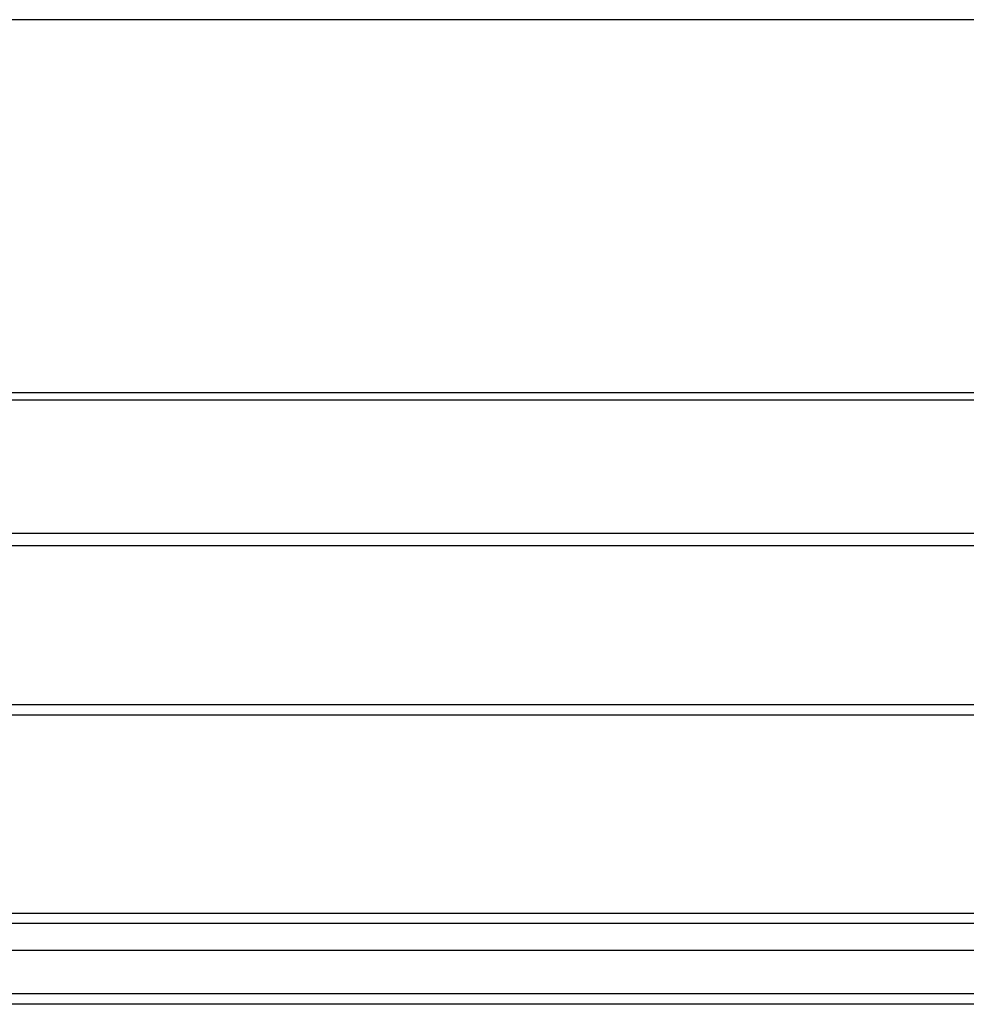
# Model space of a CAD drawing. Header units: inches. Extents: x 24 to 60, y 11.7 to 31.9.
# Tile 37 of 58: x 42 to 51, y 12.8 to 22.2. Entities that reach past the tile are written whole.
import ezdxf

# ---------------------------------------------------------------- set-up
doc = ezdxf.new("R2010")
doc.units = ezdxf.units.IN
doc.header["$MEASUREMENT"] = 0
doc.layers.add('Visible Edges(ANSI)', color=7, linetype='Continuous', lineweight=25)
doc.layers.add('Visible Tangent Edges(ANSI)', color=7, linetype='Continuous', lineweight=25)

msp = doc.modelspace()

# ---------------------------------------------------------------- linework, layer by layer
at = {"layer": 'Visible Edges(ANSI)'}
for p, q in [((58.5269, 22.1581), (31.5269, 22.1581)), ((31.5269, 18.6147), (58.5269, 18.6147)), ((58.5269, 17.1581), (31.5269, 17.1581)), ((36.1519, 15.5506), (53.9019, 15.5506)), ((24.9241, 13.6667), (59.1298, 13.6667)), ((59.3183, 13.3124), (24.7356, 13.3124)), ((59.9279, 12.8006), (24.8931, 12.8006))]:
    msp.add_line(p, q, dxfattribs=at)
at = {"layer": 'Visible Tangent Edges(ANSI)'}
for p, q in [((31.5269, 18.545), (58.5269, 18.545)), ((58.5269, 17.2754), (31.5269, 17.2754)), ((36.1519, 15.6496), (53.9019, 15.6496)), ((59.2598, 13.5677), (24.7941, 13.5677)), ((59.9279, 12.8996), (24.1259, 12.8996))]:
    msp.add_line(p, q, dxfattribs=at)

doc.saveas('drawing.dxf')
